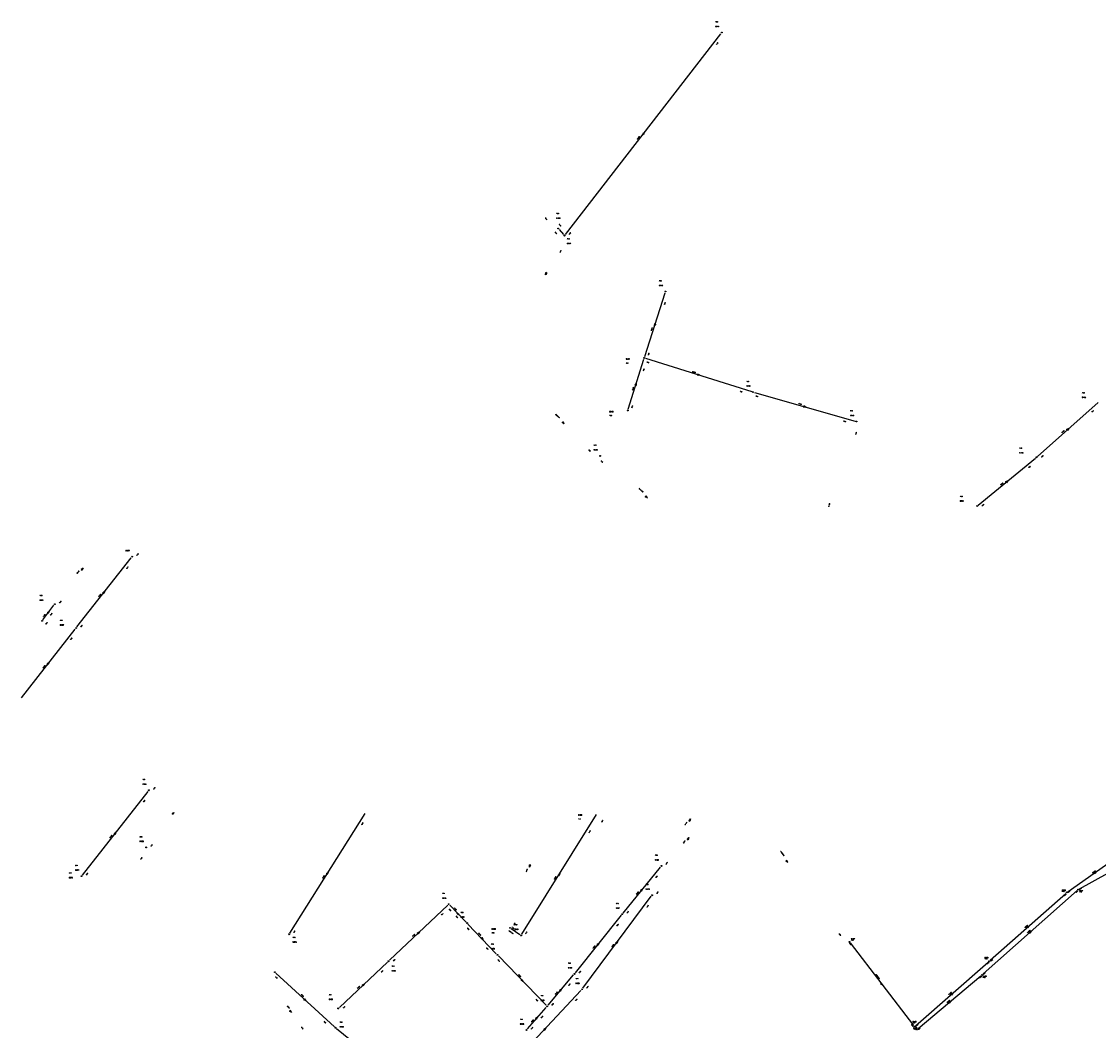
# Model space of a CAD drawing. Header units: metres. Extents: x 183111 to 185656, y 327391 to 329490.
# Tile 13 of 23: x 183833 to 184448, y 328228 to 328803. Entities that reach past the tile are written whole.
import ezdxf

# ---------------------------------------------------------------- set-up
doc = ezdxf.new("R2010")
doc.units = ezdxf.units.M
doc.header["$LTSCALE"] = 0.2
for name, color, linetype in [('B_RIO_L_PUTDEKSEL', 252, 'Continuous'), ('I90_PUTNUMMER', 252, 'Continuous'), ('I90_STRENG', 252, 'Continuous'), ('I90_TEKST', 252, 'Continuous')]:
    doc.layers.add(name, color=color, linetype=linetype)
doc.styles.get("Standard").update_dxf_attribs({"font": 'romans.shx'})

msp = doc.modelspace()

# ---------------------------------------------------------------- linework, layer by layer
at = {"layer": 'B_RIO_L_PUTDEKSEL', "lineweight": -3}
for centre in [(184233, 328797), (184139.6, 328685.2), (184143.2, 328681.1), (184200.8, 328649.2), (184188.7, 328611.3), (184250.8, 328591.8), (184179.3, 328581.3), (184309.9, 328575), (184163.5, 328555.4), (184412.6, 328554.6), (184378.7, 328526.8), (183896.4, 328497.9), (183852.3, 328470.8), (183845, 328461.3), (183864.4, 328457.2), (183906, 328364.6), (183904.4, 328332), (184198.5, 328321.4), (183867.6, 328315.6), (184436.4, 328308), (184193.2, 328304.7), (184429.9, 328306.3), (184077.1, 328299.6), (184176.2, 328293.9), (184087.6, 328288.8), (184112.1, 328286.1), (183986, 328282.4), (184118.4, 328281.8), (184305.8, 328278.1), (184104.9, 328270.7), (184042.7, 328267), (184385.6, 328267.1), (183977.9, 328260.8), (184148.9, 328259.8), (184381.5, 328259.3), (184153.2, 328251), (184014.1, 328240.1), (184133.3, 328241.3), (184012.5, 328229.1), (184121.5, 328227.8), (184342.9, 328229.7), (184344.4, 328228.1)]:
    msp.add_circle(centre, 0.25, dxfattribs=at)
at = {"layer": 'I90_STRENG', "lineweight": -3, "ltscale": 0.7}
for points in [[(184143.7, 328681.7), (184232.52, 328796.33)], [(184187.7, 328738.59), (184188.24, 328739.81)], [(184188.5, 328739.61), (184187.7, 328738.59)], [(184187.7, 328738.59), (184188.76, 328739.41)], [(184187.9, 328738.84), (184188.24, 328739.81)], [(184188.76, 328739.41), (184187.9, 328738.84)], [(184188.1, 328739.1), (184188.24, 328739.81)], [(184188.76, 328739.41), (184188.1, 328739.1)], [(184188.76, 328739.41), (184188.24, 328739.81)], [(184188.24, 328739.81), (184188.3, 328739.36)], [(184188.3, 328739.36), (184188.76, 328739.41)], [(184140.1, 328684.6), (184142.65, 328681.7)], [(184132.32, 328658.72), (184132.59, 328660.03)], [(184132.88, 328659.88), (184132.32, 328658.72)], [(184132.32, 328658.72), (184133.18, 328659.74)], [(184132.46, 328659.01), (184132.59, 328660.03)], [(184133.18, 328659.74), (184132.46, 328659.01)], [(184133.18, 328659.74), (184132.59, 328660.03)], [(184132.6, 328659.3), (184132.59, 328660.03)], [(184132.59, 328660.03), (184132.74, 328659.59)], [(184133.18, 328659.74), (184132.6, 328659.3)], [(184132.74, 328659.59), (184133.18, 328659.74)], [(184189, 328612.1), (184200.61, 328648.45)], [(184194.6, 328629.68), (184194.69, 328631.02)], [(184195, 328630.92), (184194.6, 328629.68)], [(184194.6, 328629.68), (184195.31, 328630.82)], [(184195.31, 328630.82), (184194.69, 328631.02)], [(184194.8, 328630.3), (184194.69, 328631.02)], [(184194.69, 328631.02), (184194.9, 328630.61)], [(184194.7, 328629.99), (184194.69, 328631.02)], [(184195.31, 328630.82), (184194.7, 328629.99)], [(184195.31, 328630.82), (184194.8, 328630.3)], [(184194.9, 328630.61), (184195.31, 328630.82)], [(184179.5, 328582.1), (184188.43, 328610.57)], [(184189.5, 328611.1), (184250.07, 328592.09)], [(184184.19, 328596.92), (184183.49, 328595.78)], [(184183.8, 328595.68), (184184.19, 328596.92)], [(184184.19, 328596.92), (184184.11, 328595.58)], [(184219.28, 328602.1), (184219.08, 328601.48)], [(184219.08, 328601.48), (184219.49, 328601.7)], [(184219.8, 328601.6), (184219.08, 328601.48)], [(184220.11, 328601.5), (184219.08, 328601.48)], [(184220.42, 328601.41), (184219.08, 328601.48)], [(184219.18, 328601.79), (184220.42, 328601.41)], [(184220.42, 328601.41), (184219.28, 328602.1)], [(184219.28, 328602.1), (184219.8, 328601.6)], [(184219.49, 328601.7), (184219.28, 328602.1)], [(184219.28, 328602.1), (184220.11, 328601.5)], [(184183.49, 328595.78), (184184.1, 328596.61)], [(184183.49, 328595.78), (184184, 328596.3)], [(184183.9, 328595.99), (184183.49, 328595.78)], [(184183.49, 328595.78), (184184.11, 328595.58)], [(184184.11, 328595.58), (184183.9, 328595.99)], [(184184, 328596.3), (184184.11, 328595.58)], [(184184.1, 328596.61), (184184.11, 328595.58)], [(184251.6, 328591.6), (184309.17, 328575.22)], [(184413.2, 328555.1), (184447.81, 328585.94)], [(184279.76, 328583.89), (184279.58, 328583.27)], [(184279.58, 328583.27), (184279.99, 328583.49)], [(184280.3, 328583.4), (184279.58, 328583.27)], [(184280.61, 328583.31), (184279.58, 328583.27)], [(184280.92, 328583.22), (184279.58, 328583.27)], [(184279.67, 328583.58), (184280.92, 328583.22)], [(184280.92, 328583.22), (184279.76, 328583.89)], [(184279.76, 328583.89), (184280.3, 328583.4)], [(184279.99, 328583.49), (184279.76, 328583.89)], [(184279.76, 328583.89), (184280.61, 328583.31)], [(184142.23, 328574.88), (184141.8, 328574.39)], [(184141.8, 328574.39), (184142.26, 328574.42)], [(184142.98, 328573.77), (184141.8, 328574.39)], [(184142.5, 328574.2), (184141.8, 328574.39)], [(184142.74, 328573.98), (184141.8, 328574.39)], [(184142.01, 328574.63), (184142.98, 328573.77)], [(184142.98, 328573.77), (184142.23, 328574.88)], [(184142.23, 328574.88), (184142.5, 328574.2)], [(184142.26, 328574.42), (184142.23, 328574.88)], [(184142.23, 328574.88), (184142.74, 328573.98)], [(184430.98, 328571.03), (184429.8, 328570.41)], [(184429.8, 328570.41), (184430.74, 328570.82)], [(184429.8, 328570.41), (184430.5, 328570.6)], [(184429.8, 328570.41), (184430.23, 328569.92)], [(184430.26, 328570.38), (184429.8, 328570.41)], [(184430.01, 328570.17), (184430.98, 328571.03)], [(184430.98, 328571.03), (184430.23, 328569.92)], [(184430.74, 328570.82), (184430.23, 328569.92)], [(184430.5, 328570.6), (184430.23, 328569.92)], [(184430.23, 328569.92), (184430.26, 328570.38)], [(184379.3, 328527.3), (184411.95, 328554.06)], [(184396.2, 328541.11), (184394.99, 328540.54)], [(184394.99, 328540.54), (184395.95, 328540.91)], [(184394.99, 328540.54), (184395.7, 328540.7)], [(184394.99, 328540.54), (184395.4, 328540.04)], [(184395.45, 328540.49), (184394.99, 328540.54)], [(184395.2, 328540.29), (184396.2, 328541.11)], [(184396.2, 328541.11), (184395.4, 328540.04)], [(184395.95, 328540.91), (184395.4, 328540.04)], [(184395.7, 328540.7), (184395.4, 328540.04)], [(184395.4, 328540.04), (184395.45, 328540.49)], [(184189.73, 328532.57), (184189.3, 328532.09)], [(184189.3, 328532.09), (184189.76, 328532.11)], [(184190.49, 328531.47), (184189.3, 328532.09)], [(184190, 328531.9), (184189.3, 328532.09)], [(184190.24, 328531.68), (184189.3, 328532.09)], [(184189.51, 328532.33), (184190.49, 328531.47)], [(184190.49, 328531.47), (184189.73, 328532.57)], [(184189.73, 328532.57), (184190, 328531.9)], [(184189.76, 328532.11), (184189.73, 328532.57)], [(184189.73, 328532.57), (184190.24, 328531.68)], [(183864.9, 328457.8), (183895.91, 328497.26)], [(183868.4, 328491.41), (183867.34, 328490.59)], [(183867.34, 328490.59), (183868.2, 328491.16)], [(183867.34, 328490.59), (183868, 328490.9)], [(183867.8, 328490.64), (183867.34, 328490.59)], [(183867.34, 328490.59), (183867.85, 328490.19)], [(183867.6, 328490.39), (183868.4, 328491.41)], [(183867.85, 328490.19), (183867.8, 328490.64)], [(183868.4, 328491.41), (183867.85, 328490.19)], [(183868.2, 328491.16), (183867.85, 328490.19)], [(183868, 328490.9), (183867.85, 328490.19)], [(183880.8, 328478.11), (183879.74, 328477.29)], [(183879.74, 328477.29), (183880.6, 328477.85)], [(183879.74, 328477.29), (183880.4, 328477.6)], [(183880.2, 328477.34), (183879.74, 328477.29)], [(183879.74, 328477.29), (183880.25, 328476.89)], [(183880, 328477.09), (183880.8, 328478.11)], [(183880.25, 328476.89), (183880.2, 328477.34)], [(183880.8, 328478.11), (183880.25, 328476.89)], [(183880.6, 328477.85), (183880.25, 328476.89)], [(183880.4, 328477.6), (183880.25, 328476.89)], [(183845.5, 328461.9), (183851.82, 328470.13)], [(183849.1, 328466.61), (183848.05, 328465.78)], [(183848.05, 328465.78), (183848.9, 328466.36)], [(183848.05, 328465.78), (183848.7, 328466.1)], [(183848.5, 328465.84), (183848.05, 328465.78)], [(183848.05, 328465.78), (183848.56, 328465.39)], [(183848.3, 328465.58), (183849.1, 328466.61)], [(183848.56, 328465.39), (183848.5, 328465.84)], [(183849.1, 328466.61), (183848.56, 328465.39)], [(183848.9, 328466.36), (183848.56, 328465.39)], [(183848.7, 328466.1), (183848.56, 328465.39)], [(183833.3, 328417.4), (183863.93, 328456.52)], [(183849, 328437.51), (183847.94, 328436.69)], [(183847.94, 328436.69), (183848.8, 328437.26)], [(183847.94, 328436.69), (183848.6, 328437)], [(183848.2, 328436.49), (183849, 328437.51)], [(183849, 328437.51), (183848.45, 328436.29)], [(183848.8, 328437.26), (183848.45, 328436.29)], [(183848.6, 328437), (183848.45, 328436.29)], [(183848.4, 328436.74), (183847.94, 328436.69)], [(183847.94, 328436.69), (183848.45, 328436.29)], [(183848.45, 328436.29), (183848.4, 328436.74)], [(183868.1, 328316.2), (183905.52, 328363.94)], [(183919.34, 328351.39), (183920.2, 328351.95)], [(183919.34, 328351.39), (183920, 328351.7)], [(183919.8, 328351.45), (183919.34, 328351.39)], [(183919.34, 328351.39), (183919.85, 328350.99)], [(183919.85, 328350.99), (183919.8, 328351.45)], [(183920.2, 328351.95), (183919.85, 328350.99)], [(183920, 328351.7), (183919.85, 328350.99)], [(183986.4, 328283.1), (184029.34, 328351.34)], [(184437.1, 328308.4), (184515.89, 328351.82)], [(184118.8, 328282.5), (184161.45, 328350.73)], [(184215.14, 328348.25), (184214.18, 328347.32)], [(184214.18, 328347.32), (184214.97, 328347.98)], [(184214.18, 328347.32), (184214.8, 328347.7)], [(184214.63, 328347.42), (184214.18, 328347.32)], [(184214.18, 328347.32), (184214.73, 328346.98)], [(184214.46, 328347.15), (184215.14, 328348.25)], [(184214.73, 328346.98), (184214.63, 328347.42)], [(184215.14, 328348.25), (184214.73, 328346.98)], [(184214.97, 328347.98), (184214.73, 328346.98)], [(184214.8, 328347.7), (184214.73, 328346.98)], [(183887.2, 328340.61), (183886.14, 328339.79)], [(183886.14, 328339.79), (183887, 328340.35)], [(183886.14, 328339.79), (183886.8, 328340.1)], [(183886.6, 328339.84), (183886.14, 328339.79)], [(183886.14, 328339.79), (183886.65, 328339.39)], [(183886.4, 328339.59), (183887.2, 328340.61)], [(183886.65, 328339.39), (183886.6, 328339.84)], [(183887.2, 328340.61), (183886.65, 328339.39)], [(183887, 328340.35), (183886.65, 328339.39)], [(183886.8, 328340.1), (183886.65, 328339.39)], [(184214.15, 328337.65), (184213.18, 328336.73)], [(184213.18, 328336.73), (184213.97, 328337.37)], [(184213.18, 328336.73), (184213.8, 328337.1)], [(184213.62, 328336.83), (184213.18, 328336.73)], [(184213.18, 328336.73), (184213.72, 328336.38)], [(184213.45, 328336.55), (184214.15, 328337.65)], [(184213.72, 328336.38), (184213.62, 328336.83)], [(184214.15, 328337.65), (184213.72, 328336.38)], [(184213.97, 328337.37), (184213.72, 328336.38)], [(184213.8, 328337.1), (184213.72, 328336.38)], [(184430.6, 328306.8), (184461.79, 328328.66)], [(184123.2, 328320.78), (184123.29, 328322.12)], [(184123.6, 328322.02), (184123.2, 328320.78)], [(184123.2, 328320.78), (184123.91, 328321.92)], [(184123.91, 328321.92), (184123.29, 328322.12)], [(184123.4, 328321.4), (184123.29, 328322.12)], [(184123.29, 328322.12), (184123.5, 328321.71)], [(184123.3, 328321.09), (184123.29, 328322.12)], [(184123.91, 328321.92), (184123.3, 328321.09)], [(184123.91, 328321.92), (184123.4, 328321.4)], [(184123.5, 328321.71), (184123.91, 328321.92)], [(184176.7, 328294.5), (184197.98, 328320.76)], [(184270.06, 328324.51), (184269.54, 328324.11)], [(184270.6, 328323.29), (184269.54, 328324.11)], [(184270.2, 328323.8), (184269.54, 328324.11)], [(184269.54, 328324.11), (184270, 328324.06)], [(184270.4, 328323.54), (184269.54, 328324.11)], [(184269.8, 328324.31), (184270.6, 328323.29)], [(184270, 328324.06), (184270.06, 328324.51)], [(184270.6, 328323.29), (184270.06, 328324.51)], [(184270.06, 328324.51), (184270.2, 328323.8)], [(184270.06, 328324.51), (184270.4, 328323.54)], [(184008.25, 328317.75), (184007.28, 328316.82)], [(184007.28, 328316.82), (184008.07, 328317.47)], [(184007.28, 328316.82), (184007.9, 328317.2)], [(184007.73, 328316.92), (184007.28, 328316.82)], [(184007.28, 328316.82), (184007.83, 328316.48)], [(184007.55, 328316.65), (184008.25, 328317.75)], [(184007.83, 328316.48), (184007.73, 328316.92)], [(184008.25, 328317.75), (184007.83, 328316.48)], [(184008.07, 328317.47), (184007.83, 328316.48)], [(184007.9, 328317.2), (184007.83, 328316.48)], [(184140.54, 328317.15), (184139.58, 328316.22)], [(184139.58, 328316.22), (184140.37, 328316.88)], [(184139.58, 328316.22), (184140.2, 328316.6)], [(184140.03, 328316.32), (184139.58, 328316.22)], [(184139.58, 328316.22), (184140.13, 328315.88)], [(184139.86, 328316.05), (184140.54, 328317.15)], [(184140.13, 328315.88), (184140.03, 328316.32)], [(184140.54, 328317.15), (184140.13, 328315.88)], [(184140.37, 328316.88), (184140.13, 328315.88)], [(184140.2, 328316.6), (184140.13, 328315.88)], [(184446.73, 328318.07), (184445.48, 328317.59)], [(184445.48, 328317.59), (184446.47, 328317.89)], [(184445.48, 328317.59), (184446.2, 328317.7)], [(184445.48, 328317.59), (184445.85, 328317.06)], [(184445.93, 328317.51), (184445.48, 328317.59)], [(184445.67, 328317.33), (184446.73, 328318.07)], [(184446.73, 328318.07), (184445.85, 328317.06)], [(184446.47, 328317.89), (184445.85, 328317.06)], [(184446.2, 328317.7), (184445.85, 328317.06)], [(184445.85, 328317.06), (184445.93, 328317.51)], [(184187.71, 328308.2), (184186.64, 328307.4)], [(184186.64, 328307.4), (184187.5, 328307.95)], [(184186.89, 328307.2), (184187.71, 328308.2)], [(184187.71, 328308.2), (184187.14, 328306.99)], [(184187.5, 328307.95), (184187.14, 328306.99)], [(184153.7, 328251.7), (184192.74, 328304.1)], [(184186.64, 328307.4), (184187.3, 328307.7)], [(184187.1, 328307.45), (184186.64, 328307.4)], [(184186.64, 328307.4), (184187.14, 328306.99)], [(184187.14, 328306.99), (184187.1, 328307.45)], [(184187.3, 328307.7), (184187.14, 328306.99)], [(184382.1, 328259.8), (184435.81, 328307.42)], [(184386.2, 328267.6), (184429.32, 328305.76)], [(184043.3, 328267.6), (184076.53, 328299.09)], [(184077.7, 328299), (184087.08, 328289.36)], [(184082.75, 328293.73), (184081.85, 328294.66)], [(184081.85, 328294.66), (184082.52, 328293.51)], [(184081.85, 328294.66), (184082.99, 328293.96)], [(184082.52, 328293.51), (184082.07, 328294.43)], [(184082.07, 328294.43), (184082.99, 328293.96)], [(184082.52, 328293.51), (184082.3, 328294.2)], [(184082.3, 328294.2), (184082.99, 328293.96)], [(184082.53, 328293.97), (184082.52, 328293.51)], [(184082.52, 328293.51), (184082.99, 328293.96)], [(184082.99, 328293.96), (184082.53, 328293.97)], [(184149.4, 328260.4), (184175.69, 328293.24)], [(184060.37, 328283.75), (184059.2, 328283.09)], [(184059.2, 328283.09), (184060.14, 328283.52)], [(184059.2, 328283.09), (184059.9, 328283.3)], [(184059.43, 328282.85), (184060.37, 328283.75)], [(184060.37, 328283.75), (184059.65, 328282.62)], [(184060.14, 328283.52), (184059.65, 328282.62)], [(184059.9, 328283.3), (184059.65, 328282.62)], [(184088.1, 328288.2), (184104.3, 328271.24)], [(184112.8, 328285.7), (184117.79, 328282.31)], [(184408.29, 328287.13), (184407.1, 328286.51)], [(184407.1, 328286.51), (184408.04, 328286.91)], [(184407.1, 328286.51), (184407.8, 328286.7)], [(184407.1, 328286.51), (184407.53, 328286.03)], [(184407.56, 328286.48), (184407.1, 328286.51)], [(184407.31, 328286.27), (184408.29, 328287.13)], [(184408.29, 328287.13), (184407.53, 328286.03)], [(184408.04, 328286.91), (184407.53, 328286.03)], [(184407.8, 328286.7), (184407.53, 328286.03)], [(184407.53, 328286.03), (184407.56, 328286.48)], [(184409.49, 328284.13), (184408.3, 328283.51)], [(184408.3, 328283.51), (184409.24, 328283.91)], [(184408.3, 328283.51), (184409, 328283.7)], [(184408.3, 328283.51), (184408.73, 328283.03)], [(184408.76, 328283.48), (184408.3, 328283.51)], [(184408.51, 328283.27), (184409.49, 328284.13)], [(184409.49, 328284.13), (184408.73, 328283.03)], [(184409.24, 328283.91), (184408.73, 328283.03)], [(184409, 328283.7), (184408.73, 328283.03)], [(184408.73, 328283.03), (184408.76, 328283.48)], [(184059.2, 328283.09), (184059.65, 328282.62)], [(184059.66, 328283.08), (184059.2, 328283.09)], [(184059.65, 328282.62), (184059.66, 328283.08)], [(184096.09, 328280.49), (184095.62, 328280.04)], [(184096.75, 328279.33), (184095.62, 328280.04)], [(184096.3, 328279.8), (184095.62, 328280.04)], [(184095.62, 328280.04), (184096.08, 328280.03)], [(184096.52, 328279.56), (184095.62, 328280.04)], [(184095.85, 328280.27), (184096.75, 328279.33)], [(184096.08, 328280.03), (184096.09, 328280.49)], [(184096.75, 328279.33), (184096.09, 328280.49)], [(184096.09, 328280.49), (184096.3, 328279.8)], [(184096.09, 328280.49), (184096.52, 328279.56)], [(184163.01, 328277.41), (184161.94, 328276.59)], [(184161.94, 328276.59), (184162.8, 328277.15)], [(184162.19, 328276.39), (184163.01, 328277.41)], [(184163.01, 328277.41), (184162.45, 328276.19)], [(184162.8, 328277.15), (184162.45, 328276.19)], [(184173.59, 328278.32), (184172.55, 328277.47)], [(184172.55, 328277.47), (184173.39, 328278.06)], [(184172.55, 328277.47), (184173.2, 328277.8)], [(184173.01, 328277.54), (184172.55, 328277.47)], [(184172.55, 328277.47), (184173.07, 328277.08)], [(184172.81, 328277.28), (184173.59, 328278.32)], [(184173.07, 328277.08), (184173.01, 328277.54)], [(184173.59, 328278.32), (184173.07, 328277.08)], [(184173.39, 328278.06), (184173.07, 328277.08)], [(184173.2, 328277.8), (184173.07, 328277.08)], [(184306.3, 328277.5), (184342.43, 328230.36)], [(184161.94, 328276.59), (184162.6, 328276.9)], [(184162.4, 328276.65), (184161.94, 328276.59)], [(184161.94, 328276.59), (184162.45, 328276.19)], [(184162.45, 328276.19), (184162.4, 328276.65)], [(184162.6, 328276.9), (184162.45, 328276.19)], [(184014.7, 328240.7), (184042.14, 328266.51)], [(184105.5, 328270.1), (184132.77, 328241.88)], [(184343.5, 328230.2), (184384.98, 328266.55)], [(183978.5, 328260.3), (184011.91, 328229.66)], [(184133.8, 328241.9), (184148.38, 328259.18)], [(184345, 328228.6), (184380.87, 328258.78)], [(184028.87, 328254.04), (184027.7, 328253.39)], [(184027.7, 328253.39), (184028.64, 328253.82)], [(184027.7, 328253.39), (184028.4, 328253.6)], [(184027.7, 328253.39), (184028.15, 328252.92)], [(184028.16, 328253.38), (184027.7, 328253.39)], [(184027.93, 328253.15), (184028.87, 328254.04)], [(184028.87, 328254.04), (184028.15, 328252.92)], [(184028.64, 328253.82), (184028.15, 328252.92)], [(184028.4, 328253.6), (184028.15, 328252.92)], [(184028.15, 328252.92), (184028.16, 328253.38)], [(184118.88, 328256.69), (184118.41, 328256.24)], [(184119.55, 328255.53), (184118.41, 328256.24)], [(184119.1, 328256), (184118.41, 328256.24)], [(184118.41, 328256.24), (184118.87, 328256.23)], [(184119.33, 328255.77), (184118.41, 328256.24)], [(184118.65, 328256.47), (184119.55, 328255.53)], [(184118.87, 328256.23), (184118.88, 328256.69)], [(184119.55, 328255.53), (184118.88, 328256.69)], [(184118.88, 328256.69), (184119.1, 328256)], [(184118.88, 328256.69), (184119.33, 328255.77)], [(184324.16, 328254.61), (184323.65, 328254.22)], [(184324.7, 328253.38), (184323.65, 328254.22)], [(184324.3, 328253.9), (184323.65, 328254.22)], [(184323.65, 328254.22), (184324.1, 328254.16)], [(184324.5, 328253.64), (184323.65, 328254.22)], [(184323.9, 328254.41), (184324.7, 328253.38)], [(184324.1, 328254.16), (184324.16, 328254.61)], [(184324.7, 328253.38), (184324.16, 328254.61)], [(184324.16, 328254.61), (184324.3, 328253.9)], [(184324.16, 328254.61), (184324.5, 328253.64)], [(184111.5, 328206.4), (184152.61, 328250.42)], [(184141.52, 328251.1), (184140.43, 328250.31)], [(184140.43, 328250.31), (184141.31, 328250.85)], [(184140.43, 328250.31), (184141.1, 328250.6)], [(184140.89, 328250.35), (184140.43, 328250.31)], [(184140.43, 328250.31), (184140.93, 328249.89)], [(184140.68, 328250.1), (184141.52, 328251.1)], [(184140.93, 328249.89), (184140.89, 328250.35)], [(184141.52, 328251.1), (184140.93, 328249.89)], [(184141.31, 328250.85), (184140.93, 328249.89)], [(184141.1, 328250.6), (184140.93, 328249.89)], [(184364.79, 328248.83), (184363.6, 328248.22)], [(184363.6, 328248.22), (184364.54, 328248.61)], [(184363.6, 328248.22), (184364.3, 328248.4)], [(184363.6, 328248.22), (184364.02, 328247.73)], [(184364.05, 328248.18), (184363.6, 328248.22)], [(184363.81, 328247.97), (184364.79, 328248.83)], [(184364.79, 328248.83), (184364.02, 328247.73)], [(184364.54, 328248.61), (184364.02, 328247.73)], [(184364.3, 328248.4), (184364.02, 328247.73)], [(184364.02, 328247.73), (184364.05, 328248.18)], [(183994.94, 328245.58), (183994.5, 328245.1)], [(183994.5, 328245.1), (183994.96, 328245.12)], [(183995.68, 328244.46), (183994.5, 328245.1)], [(183995.2, 328244.9), (183994.5, 328245.1)], [(183995.44, 328244.68), (183994.5, 328245.1)], [(183994.72, 328245.34), (183995.68, 328244.46)], [(183995.68, 328244.46), (183994.94, 328245.58)], [(183994.94, 328245.58), (183995.2, 328244.9)], [(183994.96, 328245.12), (183994.94, 328245.58)], [(183994.94, 328245.58), (183995.44, 328244.68)], [(184122, 328228.4), (184132.74, 328240.7)], [(184363.5, 328244.12), (184362.29, 328243.53)], [(184362.29, 328243.53), (184363.25, 328243.91)], [(184362.29, 328243.53), (184363, 328243.7)], [(184362.29, 328243.53), (184362.71, 328243.03)], [(184362.75, 328243.49), (184362.29, 328243.53)], [(184362.5, 328243.28), (184363.5, 328244.12)], [(184363.5, 328244.12), (184362.71, 328243.03)], [(184363.25, 328243.91), (184362.71, 328243.03)], [(184363, 328243.7), (184362.71, 328243.03)], [(184362.71, 328243.03), (184362.75, 328243.49)], [(183986.79, 328238.89), (183986.32, 328238.45)], [(183987.45, 328237.73), (183986.32, 328238.45)], [(183987, 328238.2), (183986.32, 328238.45)], [(183986.32, 328238.45), (183986.77, 328238.43)], [(183987.22, 328237.96), (183986.32, 328238.45)], [(183986.55, 328238.67), (183987.45, 328237.73)], [(183986.77, 328238.43), (183986.79, 328238.89)], [(183987.45, 328237.73), (183986.79, 328238.89)], [(183986.79, 328238.89), (183987, 328238.2)], [(183986.79, 328238.89), (183987.22, 328237.96)], [(184127.83, 328235.09), (184126.73, 328234.32)], [(184126.73, 328234.32), (184127.61, 328234.84)], [(184126.73, 328234.32), (184127.4, 328234.6)], [(184127.19, 328234.35), (184126.73, 328234.32)], [(184126.73, 328234.32), (184127.22, 328233.9)], [(184126.97, 328234.11), (184127.83, 328235.09)], [(184127.22, 328233.9), (184127.19, 328234.35)], [(184127.83, 328235.09), (184127.22, 328233.9)], [(184127.61, 328234.84), (184127.22, 328233.9)], [(184127.4, 328234.6), (184127.22, 328233.9)], [(184013.1, 328228.6), (184065.26, 328186.33)], [(184132.54, 328228.88), (184131.42, 328228.15)], [(184131.42, 328228.15), (184132.32, 328228.64)], [(184131.42, 328228.15), (184132.1, 328228.4)], [(184131.88, 328228.16), (184131.42, 328228.15)], [(184131.42, 328228.15), (184131.89, 328227.7)], [(184131.66, 328227.92), (184132.54, 328228.88)], [(184131.89, 328227.7), (184131.88, 328228.16)], [(184132.54, 328228.88), (184131.89, 328227.7)], [(184132.32, 328228.64), (184131.89, 328227.7)], [(184132.1, 328228.4), (184131.89, 328227.7)], [(184343.5, 328229.1), (184343.9, 328228.67)]]:
    msp.add_lwpolyline(points, dxfattribs=at)

# ---------------------------------------------------------------- texts
at = {"layer": 'I90_PUTNUMMER', "lineweight": -3}
for s, p in [('60431', (184229.4, 328800.2)), ('61250', (184138.62, 328690.79)), ('60427', (184144.7, 328676.35)), ('50422', (184197.2, 328652.4)), ('50421', (184178.3, 328610.4)), ('51491', (184247.2, 328595)), ('51482', (184438.66, 328588.53)), ('50420', (184168.9, 328580.4)), ('50432', (184306.3, 328578.2)), ('50433', (184159.9, 328558.6)), ('51483', (184402.86, 328556.92)), ('50434', (184368.96, 328529.41)), ('61277', (183892.8, 328501.1)), ('60304', (183843.7, 328472.82)), ('60307', (183855.27, 328458.69)), ('61264', (183902.4, 328367.8)), ('51508', (184151.08, 328350.22)), ('61265', (183900.8, 328335.2)), ('51509', (184194.9, 328324.6)), ('50315', (183860.4, 328314.5)), ('60311', (183864, 328318.8)), ('51510', (184189.6, 328307.9)), ('50403', (184073.5, 328302.8)), ('56930', (184427.15, 328307.28)), ('50437', (184437.07, 328306.93)), ('51527', (184172.6, 328297.1)), ('51531', (184084, 328292)), ('51528', (184101.7, 328285.2)), ('50404', (184114.8, 328285)), ('50319', (183988.09, 328277.72)), ('51507', (184306.82, 328279.6)), ('51532', (184101.3, 328273.9)), ('56931', (184383.03, 328268.79)), ('51533', (184044.65, 328261.3)), ('51529', (184145.3, 328263)), ('51495', (184381.97, 328258.24)), ('51530', (184149.6, 328254.2)), ('50402', (184008.75, 328245.05)), ('50401', (184129.7, 328244.5)), ('51838', (184014.98, 328229.33)), ('50455', (184117.9, 328231)), ('56932', (184341.92, 328232.25))]:
    msp.add_text(s, height=0.5, dxfattribs=at).set_placement(p)
at = {"layer": 'I90_TEKST', "lineweight": -3}
for s, p in [('76.00', (184229.4, 328802.9)), ('76.18', (184138.62, 328693.49)), ('76.15', (184144.7, 328679.05)), ('73.95', (184197.2, 328655.1)), ('73.97', (184178.3, 328608.2)), ('73.94', (184247.2, 328597.7)), ('71.38', (184438.66, 328591.23)), ('73.95', (184168.9, 328578.2)), ('73.70', (184306.3, 328580.9)), ('74.18', (184159.9, 328561.3)), ('71.20', (184402.86, 328559.62)), ('71.80', (184368.96, 328532.11)), ('79.96', (183843.7, 328475.52)), ('80.08', (183855.27, 328461.39)), ('79.79', (183902.4, 328370.5)), ('75.45', (184151.08, 328348.02)), ('80.08', (183900.8, 328337.9)), ('75.35', (184194.9, 328327.3)), ('80.71', (183864, 328321.5)), ('80.78', (183860.4, 328317.2)), ('75.52', (184189.6, 328310.6)), ('77.11', (184073.5, 328305.5)), ('71.39', (184427.12, 328306.69)), ('71.24', (184437.04, 328306.37)), ('75.78', (184172.6, 328299.8)), ('76.98', (184084, 328294.7)), ('76.53', (184101.7, 328283)), ('76.53', (184114.8, 328287.7)), ('79.10', (183988.09, 328280.42)), ('74.23', (184306.76, 328278.94)), ('76.70', (184101.3, 328276.6)), ('76.06', (184145.3, 328265.7)), ('71.78', (184383.07, 328268.13)), ('78.10', (184044.65, 328264)), ('76.13', (184149.6, 328256.9)), ('71.80', (184381.93, 328257.64)), ('78.89', (184008.75, 328247.75)), ('76.24', (184129.7, 328247.2)), ('76.40', (184117.9, 328233.7)), ('79.02', (184014.98, 328232.03)), ('72.34', (184341.89, 328231.72))]:
    msp.add_text(s, height=0.36, dxfattribs=at).set_placement(p)
for s, rotation, oblique, p in [('74.72', 52.217, -0.0047, (184230.1, 328790)), ('146 300', 52.217, -0.0047, (184184.8, 328735.9)), ('75.30', 308.8814, 359.97365, (184132.11, 328691.16)), ('74.55', 311.37741, 359.96347, (184137.67, 328683.06)), ('5 300', 311.37741, 359.96347, (184140.03, 328687.54)), ('74.52', 52.217, -0.0047, (184146, 328681.6)), ('74.52', 64.0697, 0.02378, (184140.8, 328671.39)), ('72.40', 72.32583, 0.02179, (184200.4, 328641.6)), ('39 300', 72.32583, 0.02179, (184192.9, 328626.7)), ('72.22', 342.57972, 359.99687, (184190.1, 328608.8)), ('72.22', 72.32583, 0.02179, (184191.2, 328612.7)), ('72.22', 72.57972, -0.00313, (184188.4, 328603.8)), ('65 300', 342.57972, 359.99687, (184216.2, 328603.3)), ('31 300', 72.57972, -0.00313, (184182.2, 328592.8)), ('72.04', 342.57972, 359.99687, (184243.3, 328592.1)), ('72.04', 344.12242, 359.97697, (184252.3, 328589.4)), ('61 300', 344.12242, 359.97697, (184276.8, 328585.1)), ('56 600/900', 318.27422, 359.93705, (184138, 328579)), ('72.32', 72.57972, -0.00313, (184181.8, 328582.7)), ('70.03', 41.72578, 0.06295, (184444.3, 328580.2)), ('71.80', 344.12242, 359.97697, (184302.4, 328575.1)), ('71.80', 72.7748, 0.01045, (184309.6, 328567.5)), ('47 300', 41.72578, 0.06295, (184427.2, 328568.5)), ('71.83', 318.27422, 359.93705, (184156.8, 328558.8)), ('70.22', 41.72578, 0.06295, (184415.5, 328554.5)), ('71.83', 318.44844, 359.9538, (184163.8, 328552.5)), ('70.22', 39.3632, 0.01486, (184408.2, 328548.5)), ('70 600/900', 318.44844, 359.9538, (184185.6, 328536.7)), ('43 300', 39.3632, 0.01486, (184392.2, 328538.7)), ('94 300', 72.7748, 0.01045, (184294.2, 328526.5)), ('70.42', 39.3632, 0.01486, (184381.6, 328526.7)), ('78.10', 51.95718, 0.01782, (183899.2, 328498.4)), ('50 300', 51.82198, -0.02079, (183865.1, 328488.2)), ('78.10', 51.82198, -0.02079, (183893.4, 328490.9)), ('51 300', 51.82198, -0.02079, (183877.5, 328474.9)), ('78.48', 51.82198, -0.02079, (183855.1, 328471.3)), ('11 300', 52.43893, -0.00323, (183845.8, 328463.4)), ('78.48', 52.43893, -0.00323, (183849.93, 328464.33)), ('78.59', 52.43893, -0.00323, (183847.27, 328459.17)), ('78.68', 51.82198, -0.02079, (183867.2, 328457.6)), ('78.68', 51.95718, 0.01782, (183861.4, 328450.3)), ('51 300', 51.95718, 0.01782, (183845.7, 328434.3)), ('78.29', 51.60028, 0.03977, (183908.8, 328365)), ('78.29', 51.9086, 0.00394, (183903, 328357.7)), ('75.33', 57.79847, -0.02791, (184027.6, 328344.8)), ('73.74', 65.83698, -0.00361, (184164.67, 328346.25)), ('61 300', 58.24302, 0.00071, (184212.2, 328344.7)), ('62 300', 51.9086, 0.00394, (183883.9, 328337.4)), ('74.43', 57.98807, 0.0028, (184157.35, 328340.26)), ('77.98', 51.56193, 0.00142, (183907.3, 328332.4)), ('76 300', 57.49095, -0.01757, (184211.2, 328334.2)), ('115 600/900', 307.95618, 360.01933, (184266.3, 328329.8)), ('77.98', 51.73533, 0.01638, (183901.4, 328325)), ('73.53', 58.24302, 0.00071, (184201.3, 328322.2)), ('78.75', 51.9086, 0.00394, (183870.4, 328316.1)), ('82 300', 57.79847, -0.02791, (184005.3, 328314.3)), ('74 300', 72.1895, -0.0171, (184121.6, 328317.9)), ('82 300', 57.98807, 0.0028, (184137.5, 328313.7)), ('73.53', 50.94505, 0.01111, (184195.4, 328314.5)), ('39 1250', 35.04259, 0.03252, (184444.67, 328317.26)), ('68.80', 28.85676, 0.02473, (184437.23, 328307.89)), ('35 300', 50.94505, 0.01111, (184184.4, 328305.1)), ('73.70', 57.49095, -0.01757, (184196, 328305.4)), ('67.56', 35.04259, 0.03252, (184430.62, 328306.19)), ('68.80', 41.55156, 0.01319, (184435.3, 328306.2)), ('75.98', 314.25821, 360.00631, (184077.2, 328296.7)), ('15 300', 314.25821, 360.00631, (184080.1, 328297.4)), ('74.15', 53.31513, 0.02633, (184190.4, 328297.7)), ('76.01', 43.47306, 0.03132, (184073.1, 328293.2)), ('76.35', 314.25821, 360.00631, (184081.1, 328292.7)), ('73.65', 50.94505, 0.01111, (184179, 328294.3)), ('76.34', 57.79847, -0.02791, (183988.8, 328283.2)), ('76.35', 313.69011, 359.99915, (184087.6, 328285.9)), ('74.78', 325.8476, 359.96561, (184111.3, 328284.3)), ('74.78', 325.8476, 359.96561, (184112.7, 328283.3)), ('7 300', 325.8476, 359.96561, (184113, 328286.3)), ('74.78', 72.1895, -0.0171, (184114.6, 328287.5)), ('74.72', 57.98807, 0.0028, (184121.2, 328282.6)), ('73.65', 51.34019, 0.02755, (184173.2, 328287)), ('73 1250', 41.55156, 0.01319, (184407.57, 328283.2)), ('47 300', 43.47306, 0.03132, (184056.6, 328281.1)), ('25 300', 313.69011, 359.99915, (184094, 328283)), ('70.99', 307.95618, 360.01933, (184299.8, 328282.7)), ('70.99', 307.47455, 359.97854, (184305.71, 328277.43)), ('75.34', 313.69011, 359.99915, (184098.5, 328274.6)), ('43 300', 51.34019, 0.02755, (184159.6, 328274.3)), ('66 300', 53.31513, 0.02633, (184170.4, 328275.1)), ('76.54', 43.47306, 0.03132, (184045.6, 328267)), ('75.14', 313.99644, 359.96324, (184105, 328267.8)), ('67.72', 41.24399, 0.04977, (184384.62, 328265.47)), ('76.54', 43.25372, 0.03097, (184038.7, 328260.6)), ('40 300', 313.99644, 359.96324, (184116.9, 328259.3)), ('73.95', 51.34019, 0.02755, (184151.7, 328260.2)), ('60 600/900', 307.47455, 359.97854, (184320.9, 328259.4)), ('69.55', 41.55156, 0.01319, (184382.37, 328259.43)), ('78.07', 317.44407, 359.9491, (183978.1, 328258)), ('39 300', 43.25372, 0.03097, (184025.1, 328251.4)), ('73.95', 49.84695, 0.00821, (184145.7, 328253)), ('74.80', 53.31513, 0.02633, (184156, 328251.5)), ('69.55', 40.10588, 0.03513, (184380.27, 328257.44)), ('46 300', 317.44407, 359.9491, (183992.8, 328248)), ('24 300', 49.84695, 0.00821, (184138.1, 328248)), ('56 1250', 41.24399, 0.04977, (184362.62, 328247.88)), ('35 300', 313.64749, 359.98841, (183984.8, 328241.4)), ('76.88', 43.25372, 0.03097, (184017, 328240.1)), ('74.92', 313.99644, 359.96324, (184126.8, 328245.2)), ('74.29', 49.84695, 0.00821, (184136.1, 328241.7)), ('74.80', 46.96291, -0.00128, (184149.6, 328244.3)), ('48 1250', 40.10588, 0.03513, (184361.61, 328243.22)), ('74.30', 48.8431, 0.00413, (184130, 328234.5)), ('77.78', 313.64749, 359.98841, (183992.8, 328229.3)), ('77.78', 317.44407, 359.9491, (184005.8, 328232.6)), ('74.43', 48.8431, 0.00413, (184124.3, 328228.1)), ('17 300', 48.8431, 0.00413, (184124.4, 328232.1)), ('70.02', 313.25372, 359.96865, (184341.04, 328230.84)), ('70.04', 307.47455, 359.97854, (184342.06, 328229.04)), ('70.04', 313.25372, 359.96865, (184342.85, 328228.88)), ('2 700', 313.25372, 359.96865, (184343.32, 328229.68)), ('67.91', 41.24399, 0.04977, (184344.19, 328230)), ('70.04', 40.10588, 0.03513, (184345.27, 328227.87))]:
    msp.add_text(s, height=0.36, rotation=rotation, dxfattribs=dict(at, oblique=oblique)).set_placement(p)
for s, p in [('67.56', (184428.66, 328304.35)), ('59 1250', (184406.08, 328286.05)), ('67.72', (184386.66, 328266.95))]:
    msp.add_text(s, height=0.36, rotation=41.50536, dxfattribs=at).set_placement(p)

doc.saveas('drawing.dxf')
